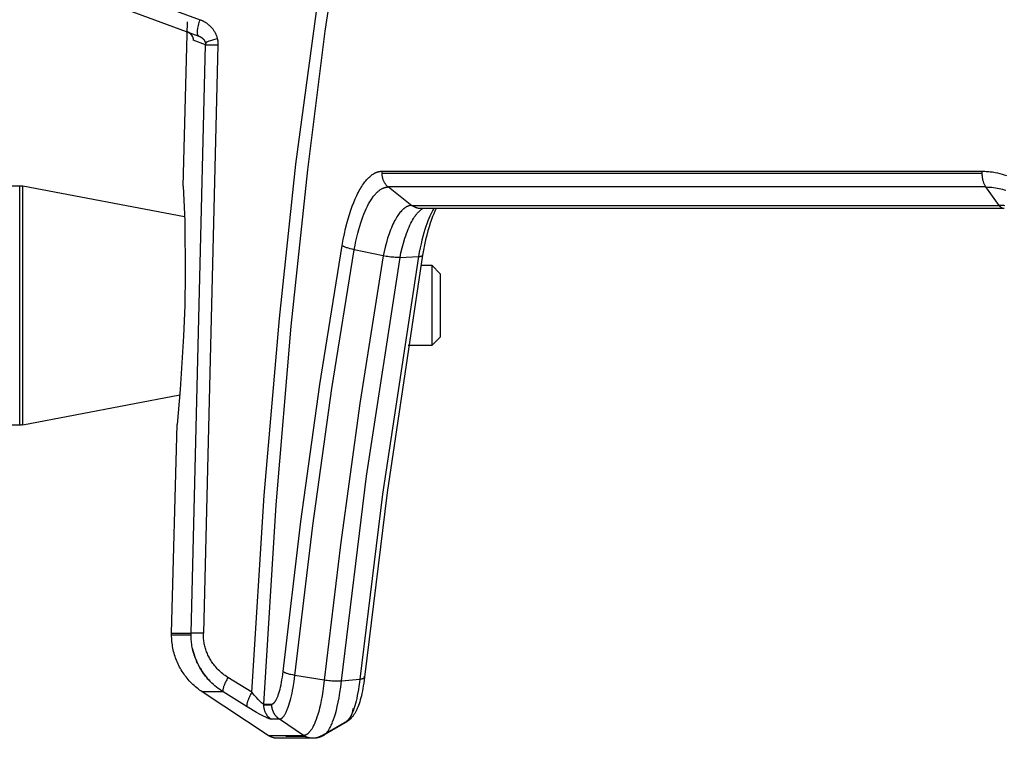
# Model space of a CAD drawing. Header units: millimetres. Extents: x -5878 to -4878, y 4408 to 5408.
# Tile 64 of 119: x -5278 to -5220, y 4853 to 4895. Entities that reach past the tile are written whole.
import ezdxf

# ---------------------------------------------------------------- set-up
doc = ezdxf.new("R2010")
doc.units = ezdxf.units.MM
doc.layers.add('SHOW Mini_Safetyfree Holder', color=7, linetype='Continuous', true_color=0x000000)

msp = doc.modelspace()

# ---------------------------------------------------------------- linework, layer by layer
at = {"layer": 'SHOW Mini_Safetyfree Holder', "color": 18, "lineweight": -3, "true_color": 0x000000}
for points in [[(-5264.424, 4855.773), (-5263.706, 4867.286), (-5262.817, 4877.623), (-5261.847, 4886.658), (-5259.795, 4901.944), (-5258.721, 4908.689)], [(-5258.021, 4908.551), (-5260.148, 4894.432), (-5261.166, 4886.329), (-5262.14, 4877.191), (-5263.03, 4866.727), (-5263.741, 4855.081)], [(-5272.621, 4897.01), (-5267.452, 4895.109)], [(-5272.701, 4896.054), (-5267.532, 4894.153)], [(-5267.532, 4894.153), (-5267.533, 4894.154), (-5267.534, 4894.154), (-5267.536, 4894.155), (-5267.537, 4894.155), (-5267.538, 4894.156), (-5267.539, 4894.156), (-5267.541, 4894.157), (-5267.542, 4894.158), (-5267.543, 4894.158), (-5267.544, 4894.159), (-5267.545, 4894.16), (-5267.547, 4894.161), (-5267.548, 4894.162), (-5267.549, 4894.162), (-5267.55, 4894.163), (-5267.551, 4894.164), (-5267.552, 4894.165), (-5267.553, 4894.166), (-5267.555, 4894.167), (-5267.556, 4894.168), (-5267.557, 4894.169), (-5267.558, 4894.17), (-5267.559, 4894.171), (-5267.56, 4894.173), (-5267.562, 4894.175), (-5267.564, 4894.178), (-5267.566, 4894.18), (-5267.568, 4894.183), (-5267.57, 4894.186), (-5267.572, 4894.189), (-5267.574, 4894.192), (-5267.576, 4894.195), (-5267.578, 4894.199), (-5267.579, 4894.202), (-5267.581, 4894.206), (-5267.583, 4894.21), (-5267.584, 4894.214), (-5267.586, 4894.218), (-5267.587, 4894.222), (-5267.589, 4894.226), (-5267.59, 4894.23), (-5267.592, 4894.235), (-5267.594, 4894.245), (-5267.596, 4894.255), (-5267.599, 4894.265), (-5267.6, 4894.276), (-5267.602, 4894.288), (-5267.603, 4894.3), (-5267.605, 4894.312), (-5267.606, 4894.325), (-5267.606, 4894.339), (-5267.607, 4894.353), (-5267.607, 4894.367), (-5267.607, 4894.398), (-5267.605, 4894.43), (-5267.603, 4894.464), (-5267.599, 4894.499), (-5267.595, 4894.535), (-5267.59, 4894.573), (-5267.583, 4894.612), (-5267.568, 4894.693), (-5267.55, 4894.776), (-5267.528, 4894.86), (-5267.505, 4894.944), (-5267.479, 4895.028), (-5267.452, 4895.109)], [(-5267.452, 4895.109), (-5267.421, 4895.098), (-5267.392, 4895.086), (-5267.363, 4895.074), (-5267.334, 4895.061), (-5267.306, 4895.048), (-5267.279, 4895.034), (-5267.252, 4895.021), (-5267.226, 4895.006), (-5267.2, 4894.992), (-5267.175, 4894.977), (-5267.126, 4894.947), (-5267.079, 4894.916), (-5267.034, 4894.884), (-5266.992, 4894.851), (-5266.951, 4894.817), (-5266.912, 4894.783), (-5266.875, 4894.748), (-5266.84, 4894.713), (-5266.806, 4894.678), (-5266.774, 4894.642), (-5266.744, 4894.606), (-5266.715, 4894.57), (-5266.688, 4894.533), (-5266.663, 4894.496), (-5266.639, 4894.459), (-5266.616, 4894.422), (-5266.594, 4894.385), (-5266.574, 4894.348), (-5266.555, 4894.31), (-5266.537, 4894.273), (-5266.521, 4894.235), (-5266.505, 4894.197), (-5266.491, 4894.159), (-5266.478, 4894.121), (-5266.466, 4894.082), (-5266.455, 4894.044), (-5266.445, 4894.005)], [(-5268.432, 4885.369), (-5268.18, 4894.987)], [(-5267.901, 4894.116), (-5267.904, 4894.122), (-5267.906, 4894.128), (-5267.909, 4894.135), (-5267.915, 4894.148), (-5267.919, 4894.157), (-5267.924, 4894.166), (-5267.928, 4894.175), (-5267.934, 4894.184), (-5267.939, 4894.193), (-5267.945, 4894.202), (-5267.951, 4894.211), (-5267.958, 4894.221), (-5267.965, 4894.23), (-5267.972, 4894.239), (-5267.979, 4894.248), (-5267.987, 4894.257), (-5267.995, 4894.266), (-5268.003, 4894.275), (-5268.011, 4894.283), (-5268.02, 4894.292), (-5268.029, 4894.3), (-5268.038, 4894.308), (-5268.047, 4894.315), (-5268.056, 4894.323), (-5268.066, 4894.33), (-5268.076, 4894.337), (-5268.086, 4894.344), (-5268.096, 4894.35), (-5268.107, 4894.357), (-5268.118, 4894.363), (-5268.128, 4894.368), (-5268.139, 4894.374), (-5268.15, 4894.379), (-5268.162, 4894.384), (-5268.173, 4894.389), (-5268.185, 4894.393)], [(-5268.185, 4894.393), (-5268.176, 4894.39), (-5268.168, 4894.387), (-5268.159, 4894.383), (-5268.151, 4894.379), (-5268.142, 4894.375), (-5268.134, 4894.371), (-5268.125, 4894.367), (-5268.117, 4894.362), (-5268.109, 4894.358), (-5268.101, 4894.353), (-5268.092, 4894.348), (-5268.084, 4894.343), (-5268.076, 4894.337), (-5268.068, 4894.332), (-5268.061, 4894.326), (-5268.053, 4894.32), (-5268.045, 4894.314), (-5268.037, 4894.308), (-5268.03, 4894.302), (-5268.023, 4894.295), (-5268.015, 4894.288), (-5268.008, 4894.281), (-5268.001, 4894.274), (-5267.994, 4894.267), (-5267.988, 4894.26), (-5267.981, 4894.252), (-5267.974, 4894.245), (-5267.968, 4894.237), (-5267.962, 4894.229), (-5267.956, 4894.221), (-5267.95, 4894.213), (-5267.944, 4894.205), (-5267.939, 4894.196), (-5267.933, 4894.188), (-5267.928, 4894.179), (-5267.923, 4894.171), (-5267.918, 4894.162), (-5267.914, 4894.153), (-5267.909, 4894.144), (-5267.905, 4894.135), (-5267.901, 4894.126), (-5267.897, 4894.117), (-5267.893, 4894.108), (-5267.89, 4894.098), (-5267.887, 4894.089), (-5267.883, 4894.08), (-5267.88, 4894.07), (-5267.878, 4894.061), (-5267.875, 4894.051), (-5267.873, 4894.042), (-5267.871, 4894.032), (-5267.869, 4894.023), (-5267.867, 4894.013), (-5267.865, 4894.004), (-5267.864, 4893.995), (-5267.863, 4893.985), (-5267.862, 4893.976), (-5267.861, 4893.966), (-5267.86, 4893.957), (-5267.86, 4893.948), (-5267.859, 4893.938), (-5267.859, 4893.929), (-5267.859, 4893.92), (-5267.859, 4893.911)], [(-5267.901, 4894.116), (-5267.902, 4894.129)], [(-5267.896, 4894.114), (-5267.893, 4894.091), (-5267.892, 4894.085), (-5267.892, 4894.082), (-5267.892, 4894.082), (-5267.892, 4894.082), (-5267.892, 4894.082), (-5267.892, 4894.082), (-5267.892, 4894.082), (-5267.892, 4894.082)], [(-5267.532, 4894.153), (-5267.509, 4894.144), (-5267.488, 4894.135), (-5267.467, 4894.125), (-5267.446, 4894.115), (-5267.427, 4894.105), (-5267.409, 4894.094), (-5267.391, 4894.083), (-5267.374, 4894.071), (-5267.357, 4894.059), (-5267.342, 4894.047), (-5267.327, 4894.035), (-5267.313, 4894.023), (-5267.299, 4894.011), (-5267.287, 4893.998), (-5267.274, 4893.986), (-5267.263, 4893.973), (-5267.252, 4893.961), (-5267.241, 4893.948), (-5267.231, 4893.935), (-5267.222, 4893.922), (-5267.213, 4893.909), (-5267.205, 4893.897), (-5267.197, 4893.884), (-5267.189, 4893.871), (-5267.183, 4893.858), (-5267.176, 4893.845), (-5267.17, 4893.832), (-5267.164, 4893.819), (-5267.159, 4893.806), (-5267.154, 4893.793), (-5267.15, 4893.78), (-5267.146, 4893.766)], [(-5267.146, 4893.766), (-5267.145, 4893.767), (-5267.144, 4893.768), (-5267.142, 4893.769), (-5267.141, 4893.77), (-5267.14, 4893.771), (-5267.138, 4893.773), (-5267.135, 4893.775), (-5267.132, 4893.777), (-5267.128, 4893.779), (-5267.124, 4893.782), (-5267.12, 4893.784), (-5267.11, 4893.789), (-5267.099, 4893.795), (-5267.087, 4893.801), (-5267.074, 4893.807), (-5267.043, 4893.82), (-5267.007, 4893.834), (-5266.92, 4893.865), (-5266.816, 4893.899), (-5266.7, 4893.934), (-5266.445, 4894.005)], [(-5266.445, 4894.005), (-5266.438, 4893.974), (-5266.432, 4893.944), (-5266.426, 4893.913), (-5266.421, 4893.882), (-5266.417, 4893.851), (-5266.413, 4893.821), (-5266.41, 4893.789), (-5266.408, 4893.758), (-5266.406, 4893.727), (-5266.405, 4893.696), (-5266.405, 4893.664), (-5266.405, 4893.633)], [(-5267.978, 4859.229), (-5267.128, 4893.641)], [(-5267.135, 4893.643), (-5267.859, 4893.911)], [(-5266.405, 4893.633), (-5267.256, 4859.22)], [(-5267.146, 4893.766), (-5267.143, 4893.751), (-5267.14, 4893.736), (-5267.138, 4893.721), (-5267.136, 4893.705), (-5267.135, 4893.69), (-5267.135, 4893.674), (-5267.134, 4893.658), (-5267.135, 4893.643)], [(-5267.146, 4893.766), (-5267.143, 4893.756), (-5267.14, 4893.746), (-5267.137, 4893.735), (-5267.135, 4893.725), (-5267.133, 4893.714), (-5267.132, 4893.704), (-5267.13, 4893.694), (-5267.129, 4893.683), (-5267.129, 4893.673), (-5267.128, 4893.662), (-5267.128, 4893.652), (-5267.128, 4893.641)], [(-5267.128, 4893.641), (-5267.129, 4893.641), (-5267.13, 4893.642), (-5267.13, 4893.642), (-5267.131, 4893.642), (-5267.132, 4893.642), (-5267.133, 4893.642), (-5267.134, 4893.643), (-5267.135, 4893.643)], [(-5267.124, 4893.782), (-5267.128, 4893.641)], [(-5267.128, 4893.641), (-5267.097, 4893.642), (-5267.046, 4893.642), (-5266.886, 4893.641), (-5266.405, 4893.633)], [(-5259.146, 4881.897), (-5259.084, 4882.246), (-5259.016, 4882.577), (-5258.946, 4882.89), (-5258.872, 4883.184), (-5258.797, 4883.46), (-5258.719, 4883.719), (-5258.639, 4883.964), (-5258.556, 4884.198), (-5258.47, 4884.421), (-5258.38, 4884.634), (-5258.288, 4884.835), (-5258.241, 4884.93), (-5258.194, 4885.022), (-5258.146, 4885.111), (-5258.098, 4885.196), (-5258.05, 4885.277), (-5258.001, 4885.355), (-5257.953, 4885.429), (-5257.904, 4885.499), (-5257.856, 4885.566), (-5257.809, 4885.628), (-5257.761, 4885.687), (-5257.715, 4885.742), (-5257.668, 4885.793), (-5257.622, 4885.841), (-5257.577, 4885.885), (-5257.533, 4885.926), (-5257.488, 4885.964), (-5257.445, 4886), (-5257.402, 4886.032), (-5257.381, 4886.047), (-5257.36, 4886.062), (-5257.339, 4886.076), (-5257.318, 4886.089), (-5257.297, 4886.102), (-5257.277, 4886.114), (-5257.256, 4886.125), (-5257.236, 4886.136), (-5257.216, 4886.146), (-5257.196, 4886.156), (-5257.176, 4886.165), (-5257.156, 4886.174), (-5257.137, 4886.182), (-5257.117, 4886.189), (-5257.098, 4886.196), (-5257.078, 4886.203), (-5257.059, 4886.209), (-5257.04, 4886.214), (-5257.021, 4886.219), (-5257.002, 4886.224), (-5256.983, 4886.228), (-5256.965, 4886.231), (-5256.946, 4886.234), (-5256.928, 4886.237), (-5256.91, 4886.239), (-5256.891, 4886.241), (-5256.873, 4886.242), (-5256.855, 4886.243), (-5256.837, 4886.243), (-5256.82, 4886.243)], [(-5256.82, 4886.243), (-5256.822, 4886.215), (-5256.824, 4886.187), (-5256.825, 4886.16), (-5256.826, 4886.132)], [(-5256.826, 4886.132), (-5256.825, 4886.104), (-5256.824, 4886.075), (-5256.822, 4886.046), (-5256.82, 4886.017), (-5256.816, 4885.988), (-5256.812, 4885.959), (-5256.807, 4885.931), (-5256.801, 4885.902), (-5256.794, 4885.873), (-5256.787, 4885.844), (-5256.779, 4885.816), (-5256.77, 4885.788), (-5256.76, 4885.76), (-5256.749, 4885.732), (-5256.737, 4885.705), (-5256.725, 4885.678), (-5256.712, 4885.651), (-5256.698, 4885.625), (-5256.684, 4885.6), (-5256.669, 4885.575), (-5256.653, 4885.55), (-5256.637, 4885.526), (-5256.62, 4885.503), (-5256.602, 4885.48), (-5256.584, 4885.458), (-5256.565, 4885.436), (-5256.546, 4885.416), (-5256.526, 4885.396), (-5256.506, 4885.376), (-5256.486, 4885.358), (-5256.465, 4885.34), (-5256.443, 4885.323)], [(-5256.826, 4886.132), (-5221.715, 4886.132)], [(-5256.82, 4886.243), (-5221.712, 4886.243)], [(-5221.715, 4886.132), (-5221.714, 4886.187), (-5221.712, 4886.243)], [(-5221.5, 4885.323), (-5221.509, 4885.336), (-5221.518, 4885.349), (-5221.527, 4885.363), (-5221.536, 4885.378), (-5221.544, 4885.392), (-5221.553, 4885.407), (-5221.561, 4885.422), (-5221.569, 4885.438), (-5221.584, 4885.47), (-5221.599, 4885.504), (-5221.613, 4885.539), (-5221.626, 4885.574), (-5221.639, 4885.611), (-5221.65, 4885.649), (-5221.661, 4885.688), (-5221.671, 4885.728), (-5221.679, 4885.769), (-5221.687, 4885.81), (-5221.694, 4885.852), (-5221.7, 4885.894), (-5221.706, 4885.953), (-5221.711, 4886.012), (-5221.714, 4886.072), (-5221.715, 4886.132)], [(-5221.712, 4886.243), (-5221.634, 4886.242), (-5221.556, 4886.24), (-5221.48, 4886.237), (-5221.404, 4886.232), (-5221.329, 4886.226), (-5221.255, 4886.219), (-5221.182, 4886.21), (-5221.109, 4886.201), (-5220.966, 4886.177), (-5220.827, 4886.15), (-5220.69, 4886.118), (-5220.557, 4886.083), (-5220.426, 4886.043), (-5220.299, 4886.001)], [(-5279.492, 4885.396), (-5278, 4885.396)], [(-5278, 4885.396), (-5277.977, 4885.396), (-5277.953, 4885.395), (-5277.93, 4885.393), (-5277.906, 4885.391), (-5277.883, 4885.389), (-5277.859, 4885.386), (-5277.836, 4885.382), (-5277.813, 4885.378)], [(-5278, 4871.396), (-5278, 4871.396), (-5278, 4885.396), (-5278, 4885.396)], [(-5277.813, 4871.414), (-5277.813, 4871.414), (-5277.813, 4885.378), (-5277.813, 4885.378)], [(-5268.359, 4883.578), (-5277.813, 4885.378)], [(-5268.432, 4885.369), (-5268.352, 4883.324), (-5268.319, 4880.198), (-5268.348, 4878.396)], [(-5258.438, 4881.655), (-5258.39, 4881.913), (-5258.34, 4882.159), (-5258.287, 4882.395), (-5258.232, 4882.618), (-5258.176, 4882.828), (-5258.118, 4883.028), (-5258.059, 4883.217), (-5257.998, 4883.398), (-5257.935, 4883.573), (-5257.87, 4883.74), (-5257.803, 4883.9), (-5257.735, 4884.052), (-5257.665, 4884.196), (-5257.594, 4884.331), (-5257.558, 4884.395), (-5257.522, 4884.457), (-5257.486, 4884.516), (-5257.45, 4884.573), (-5257.414, 4884.628), (-5257.378, 4884.68), (-5257.342, 4884.729), (-5257.306, 4884.777), (-5257.271, 4884.822), (-5257.235, 4884.864), (-5257.2, 4884.905), (-5257.165, 4884.943), (-5257.131, 4884.978), (-5257.097, 4885.012), (-5257.063, 4885.043), (-5257.03, 4885.073), (-5256.997, 4885.1), (-5256.964, 4885.126), (-5256.932, 4885.15), (-5256.9, 4885.172), (-5256.869, 4885.192), (-5256.838, 4885.21), (-5256.808, 4885.227), (-5256.793, 4885.235), (-5256.778, 4885.243), (-5256.763, 4885.25), (-5256.748, 4885.257), (-5256.733, 4885.263), (-5256.719, 4885.269), (-5256.704, 4885.275), (-5256.69, 4885.28), (-5256.675, 4885.286), (-5256.661, 4885.29), (-5256.647, 4885.295), (-5256.633, 4885.299), (-5256.619, 4885.302), (-5256.605, 4885.306), (-5256.591, 4885.309), (-5256.577, 4885.312), (-5256.563, 4885.314), (-5256.55, 4885.316), (-5256.536, 4885.318), (-5256.522, 4885.32), (-5256.509, 4885.321), (-5256.496, 4885.322), (-5256.483, 4885.323), (-5256.469, 4885.323), (-5256.456, 4885.323), (-5256.443, 4885.323)], [(-5256.443, 4885.323), (-5255.068, 4884.248)], [(-5221.5, 4885.323), (-5256.443, 4885.323)], [(-5220.73, 4884.248), (-5221.5, 4885.323)], [(-5221.5, 4885.323), (-5221.385, 4885.322), (-5221.271, 4885.316), (-5221.16, 4885.308), (-5221.049, 4885.295), (-5220.941, 4885.28), (-5220.835, 4885.261), (-5220.731, 4885.24), (-5220.628, 4885.215), (-5220.528, 4885.189), (-5220.43, 4885.159), (-5220.334, 4885.128)], [(-5255.068, 4884.248), (-5255.081, 4884.248), (-5255.096, 4884.248), (-5255.11, 4884.247), (-5255.124, 4884.246), (-5255.139, 4884.245), (-5255.154, 4884.243), (-5255.168, 4884.241), (-5255.183, 4884.238), (-5255.199, 4884.235), (-5255.214, 4884.231), (-5255.229, 4884.227), (-5255.245, 4884.222), (-5255.261, 4884.217), (-5255.277, 4884.211), (-5255.293, 4884.205), (-5255.309, 4884.198), (-5255.326, 4884.191), (-5255.342, 4884.183), (-5255.359, 4884.175), (-5255.376, 4884.166), (-5255.393, 4884.156), (-5255.411, 4884.146), (-5255.429, 4884.135), (-5255.447, 4884.123), (-5255.465, 4884.111), (-5255.483, 4884.098), (-5255.502, 4884.084), (-5255.52, 4884.07), (-5255.539, 4884.054), (-5255.558, 4884.038), (-5255.578, 4884.021), (-5255.597, 4884.003), (-5255.617, 4883.985), (-5255.637, 4883.965), (-5255.658, 4883.944), (-5255.678, 4883.923), (-5255.72, 4883.877), (-5255.762, 4883.827), (-5255.806, 4883.772), (-5255.85, 4883.712), (-5255.894, 4883.647), (-5255.94, 4883.577), (-5255.986, 4883.502), (-5256.032, 4883.421), (-5256.079, 4883.335), (-5256.125, 4883.243), (-5256.172, 4883.146), (-5256.219, 4883.043), (-5256.265, 4882.935), (-5256.31, 4882.822), (-5256.355, 4882.705), (-5256.399, 4882.584), (-5256.483, 4882.332), (-5256.56, 4882.073), (-5256.63, 4881.812), (-5256.691, 4881.553), (-5256.745, 4881.3)], [(-5254.544, 4884.057), (-5254.572, 4884.058), (-5254.6, 4884.06), (-5254.627, 4884.063), (-5254.655, 4884.067), (-5254.682, 4884.072), (-5254.709, 4884.077), (-5254.736, 4884.084), (-5254.763, 4884.091), (-5254.783, 4884.097), (-5254.804, 4884.104), (-5254.824, 4884.111), (-5254.844, 4884.119), (-5254.864, 4884.127), (-5254.883, 4884.135), (-5254.903, 4884.145), (-5254.922, 4884.154), (-5254.941, 4884.164), (-5254.96, 4884.175), (-5254.978, 4884.186), (-5254.997, 4884.197), (-5255.015, 4884.209), (-5255.033, 4884.222), (-5255.05, 4884.234), (-5255.068, 4884.248)], [(-5255.068, 4884.248), (-5220.73, 4884.248)], [(-5220.426, 4884.057), (-5220.434, 4884.057), (-5220.442, 4884.057), (-5220.451, 4884.058), (-5220.459, 4884.059), (-5220.468, 4884.06), (-5220.476, 4884.062), (-5220.485, 4884.063), (-5220.493, 4884.065), (-5220.502, 4884.068), (-5220.51, 4884.07), (-5220.518, 4884.073), (-5220.527, 4884.076), (-5220.535, 4884.079), (-5220.543, 4884.083), (-5220.551, 4884.087), (-5220.56, 4884.091), (-5220.565, 4884.094), (-5220.571, 4884.097), (-5220.577, 4884.1), (-5220.582, 4884.104), (-5220.594, 4884.111), (-5220.605, 4884.119), (-5220.616, 4884.127), (-5220.627, 4884.135), (-5220.638, 4884.145), (-5220.649, 4884.154), (-5220.659, 4884.164), (-5220.67, 4884.175), (-5220.68, 4884.186), (-5220.691, 4884.197), (-5220.701, 4884.209), (-5220.711, 4884.222), (-5220.72, 4884.234), (-5220.73, 4884.248)], [(-5220.388, 4884.228), (-5220.458, 4884.235), (-5220.527, 4884.241), (-5220.595, 4884.245), (-5220.663, 4884.247), (-5220.73, 4884.248)], [(-5255.761, 4881.204), (-5255.704, 4881.477), (-5255.637, 4881.758), (-5255.559, 4882.047), (-5255.471, 4882.333), (-5255.425, 4882.473), (-5255.377, 4882.608), (-5255.328, 4882.738), (-5255.278, 4882.863), (-5255.228, 4882.981), (-5255.177, 4883.093), (-5255.126, 4883.198), (-5255.075, 4883.296), (-5255.024, 4883.388), (-5254.974, 4883.473), (-5254.924, 4883.551), (-5254.876, 4883.623), (-5254.828, 4883.689), (-5254.804, 4883.719), (-5254.781, 4883.749), (-5254.758, 4883.776), (-5254.735, 4883.803), (-5254.712, 4883.828), (-5254.69, 4883.853), (-5254.668, 4883.876), (-5254.646, 4883.897), (-5254.624, 4883.918), (-5254.603, 4883.938), (-5254.582, 4883.956), (-5254.561, 4883.974), (-5254.54, 4883.991), (-5254.52, 4884.006), (-5254.502, 4884.02), (-5254.483, 4884.033), (-5254.465, 4884.045), (-5254.447, 4884.057)], [(-5253.789, 4884.057), (-5253.844, 4883.96), (-5253.899, 4883.855), (-5253.954, 4883.742), (-5254.01, 4883.622), (-5254.07, 4883.484), (-5254.13, 4883.335), (-5254.19, 4883.177), (-5254.249, 4883.008), (-5254.308, 4882.828), (-5254.366, 4882.637), (-5254.423, 4882.435), (-5254.479, 4882.221), (-5254.533, 4881.997), (-5254.584, 4881.761), (-5254.633, 4881.514), (-5254.68, 4881.257)], [(-5254.522, 4884.057), (-5254.544, 4884.057)], [(-5254.522, 4884.057), (-5254.512, 4884.057), (-5254.503, 4884.058), (-5254.493, 4884.059), (-5254.484, 4884.06), (-5254.475, 4884.061), (-5254.467, 4884.063), (-5254.459, 4884.064), (-5254.452, 4884.066), (-5254.443, 4884.068), (-5254.435, 4884.07), (-5254.428, 4884.072), (-5254.422, 4884.075), (-5254.417, 4884.076), (-5254.412, 4884.078), (-5254.409, 4884.08), (-5254.407, 4884.081), (-5254.406, 4884.081), (-5254.406, 4884.081), (-5254.406, 4884.081), (-5254.406, 4884.081), (-5254.406, 4884.081), (-5254.406, 4884.081), (-5254.406, 4884.081)], [(-5254.441, 4884.061), (-5254.461, 4884.059), (-5254.482, 4884.058), (-5254.502, 4884.057), (-5254.522, 4884.057)], [(-5220.426, 4884.057), (-5254.522, 4884.057)], [(-5253.652, 4884.057), (-5253.72, 4883.912), (-5253.787, 4883.757), (-5253.853, 4883.593), (-5253.918, 4883.419), (-5253.991, 4883.207), (-5254.061, 4882.984), (-5254.128, 4882.752), (-5254.193, 4882.512), (-5254.261, 4882.228), (-5254.326, 4881.936), (-5254.385, 4881.636), (-5254.438, 4881.331)], [(-5220.424, 4884.057), (-5220.426, 4884.057)], [(-5262.597, 4856.979), (-5261.559, 4865.751), (-5260.441, 4873.778), (-5259.146, 4881.897)], [(-5258.438, 4881.655), (-5258.556, 4881.682), (-5258.672, 4881.71), (-5258.782, 4881.741), (-5258.834, 4881.757), (-5258.882, 4881.773), (-5258.928, 4881.789), (-5258.971, 4881.805), (-5259.01, 4881.821), (-5259.045, 4881.837), (-5259.061, 4881.845), (-5259.076, 4881.853), (-5259.091, 4881.861), (-5259.104, 4881.868), (-5259.116, 4881.875), (-5259.127, 4881.883), (-5259.132, 4881.886), (-5259.137, 4881.89), (-5259.142, 4881.893), (-5259.146, 4881.897)], [(-5261.908, 4856.758), (-5260.862, 4865.522), (-5259.738, 4873.542), (-5258.438, 4881.655)], [(-5256.745, 4881.3), (-5258.107, 4872.663), (-5259.249, 4864.39), (-5260.191, 4856.479)], [(-5256.745, 4881.3), (-5258.438, 4881.655)], [(-5254.438, 4881.329), (-5256.517, 4867.444), (-5257.84, 4856.642)], [(-5255.761, 4881.204), (-5255.792, 4881.202), (-5255.824, 4881.201), (-5255.892, 4881.201), (-5255.965, 4881.203), (-5256.043, 4881.206), (-5256.124, 4881.212), (-5256.209, 4881.219), (-5256.297, 4881.228), (-5256.386, 4881.239), (-5256.476, 4881.252), (-5256.566, 4881.267), (-5256.745, 4881.3)], [(-5254.68, 4881.257), (-5254.653, 4881.259), (-5254.628, 4881.261), (-5254.603, 4881.263), (-5254.581, 4881.266), (-5254.559, 4881.269), (-5254.549, 4881.271), (-5254.54, 4881.273), (-5254.531, 4881.275), (-5254.522, 4881.277), (-5254.513, 4881.279), (-5254.505, 4881.281), (-5254.498, 4881.284), (-5254.491, 4881.286), (-5254.484, 4881.289), (-5254.481, 4881.29), (-5254.478, 4881.292), (-5254.475, 4881.293), (-5254.472, 4881.294), (-5254.469, 4881.296), (-5254.467, 4881.297), (-5254.464, 4881.299), (-5254.462, 4881.3), (-5254.46, 4881.302), (-5254.457, 4881.303), (-5254.455, 4881.305), (-5254.454, 4881.306), (-5254.453, 4881.306), (-5254.452, 4881.307), (-5254.452, 4881.308), (-5254.451, 4881.309), (-5254.45, 4881.31), (-5254.449, 4881.311), (-5254.448, 4881.311), (-5254.448, 4881.312), (-5254.447, 4881.313), (-5254.446, 4881.314), (-5254.445, 4881.315), (-5254.445, 4881.316), (-5254.444, 4881.316), (-5254.444, 4881.317), (-5254.443, 4881.318), (-5254.443, 4881.319), (-5254.442, 4881.32), (-5254.442, 4881.321), (-5254.441, 4881.322), (-5254.441, 4881.322), (-5254.44, 4881.323), (-5254.44, 4881.324), (-5254.44, 4881.325), (-5254.439, 4881.326), (-5254.439, 4881.327), (-5254.439, 4881.328), (-5254.439, 4881.329), (-5254.438, 4881.33), (-5254.438, 4881.33)], [(-5254.438, 4881.33), (-5254.438, 4881.331)], [(-5259.191, 4856.429), (-5257.712, 4868.409), (-5255.761, 4881.204)], [(-5254.68, 4881.257), (-5256.776, 4867.355), (-5258.112, 4856.541)], [(-5255.761, 4881.204), (-5254.68, 4881.257)], [(-5254.534, 4880.746), (-5253.906, 4880.746)], [(-5253.906, 4880.746), (-5253.406, 4880.246)], [(-5253.906, 4880.746), (-5253.906, 4880.746), (-5253.906, 4876.046), (-5253.906, 4876.046)], [(-5253.406, 4880.246), (-5253.406, 4880.246), (-5253.406, 4876.546), (-5253.406, 4876.546)], [(-5268.348, 4878.396), (-5268.413, 4876.596), (-5268.611, 4873.472), (-5268.797, 4871.432)], [(-5253.406, 4876.546), (-5253.906, 4876.046)], [(-5253.906, 4876.046), (-5255.279, 4876.046)], [(-5277.813, 4871.414), (-5268.636, 4873.162)], [(-5278, 4871.396), (-5279.492, 4871.396)], [(-5277.813, 4871.414), (-5277.836, 4871.409), (-5277.859, 4871.406), (-5277.883, 4871.403), (-5277.906, 4871.4), (-5277.93, 4871.398), (-5277.953, 4871.397), (-5277.977, 4871.396), (-5278, 4871.396)], [(-5269.117, 4859.229), (-5268.797, 4871.432)], [(-5269.118, 4859.124), (-5269.117, 4859.229)], [(-5267.322, 4855.786), (-5267.405, 4855.843), (-5267.487, 4855.901), (-5267.568, 4855.962), (-5267.647, 4856.025), (-5267.724, 4856.09), (-5267.8, 4856.156), (-5267.874, 4856.225), (-5267.946, 4856.296), (-5268.016, 4856.367), (-5268.083, 4856.44), (-5268.149, 4856.514), (-5268.212, 4856.589), (-5268.274, 4856.666), (-5268.334, 4856.745), (-5268.391, 4856.825), (-5268.446, 4856.906), (-5268.5, 4856.988), (-5268.551, 4857.071), (-5268.6, 4857.156), (-5268.647, 4857.241), (-5268.692, 4857.328), (-5268.735, 4857.416), (-5268.776, 4857.505), (-5268.814, 4857.594), (-5268.85, 4857.685), (-5268.884, 4857.776), (-5268.916, 4857.869), (-5268.945, 4857.962), (-5268.973, 4858.056), (-5268.998, 4858.15), (-5269.02, 4858.245), (-5269.041, 4858.341), (-5269.059, 4858.437), (-5269.074, 4858.534), (-5269.088, 4858.631), (-5269.098, 4858.729), (-5269.107, 4858.827), (-5269.113, 4858.926), (-5269.117, 4859.025), (-5269.118, 4859.124)], [(-5269.118, 4859.124), (-5267.98, 4859.124)], [(-5269.117, 4859.229), (-5269.117, 4859.229), (-5269.117, 4859.229), (-5269.116, 4859.229), (-5269.115, 4859.229), (-5269.112, 4859.229), (-5269.099, 4859.229), (-5269.045, 4859.229), (-5268.832, 4859.229), (-5267.978, 4859.229)], [(-5267.98, 4859.124), (-5267.978, 4859.229)], [(-5266.099, 4855.786), (-5266.204, 4855.854), (-5266.305, 4855.925), (-5266.403, 4855.997), (-5266.497, 4856.071), (-5266.588, 4856.147), (-5266.675, 4856.224), (-5266.759, 4856.302), (-5266.839, 4856.382), (-5266.916, 4856.462), (-5266.989, 4856.543), (-5267.059, 4856.624), (-5267.126, 4856.706), (-5267.19, 4856.788), (-5267.25, 4856.871), (-5267.308, 4856.954), (-5267.362, 4857.037), (-5267.414, 4857.119), (-5267.463, 4857.202), (-5267.509, 4857.284), (-5267.552, 4857.367), (-5267.593, 4857.45), (-5267.632, 4857.533), (-5267.669, 4857.617), (-5267.704, 4857.701), (-5267.736, 4857.785), (-5267.767, 4857.87), (-5267.796, 4857.956), (-5267.823, 4858.043), (-5267.848, 4858.131), (-5267.87, 4858.221), (-5267.891, 4858.313), (-5267.91, 4858.407), (-5267.926, 4858.492), (-5267.939, 4858.578), (-5267.951, 4858.665), (-5267.961, 4858.755), (-5267.968, 4858.845), (-5267.974, 4858.937), (-5267.978, 4859.03), (-5267.98, 4859.124)], [(-5267.256, 4859.22), (-5267.736, 4859.229), (-5267.896, 4859.23), (-5267.947, 4859.229), (-5267.978, 4859.229)], [(-5265.821, 4856.638), (-5265.901, 4856.69), (-5265.979, 4856.743), (-5266.054, 4856.797), (-5266.126, 4856.853), (-5266.195, 4856.909), (-5266.261, 4856.967), (-5266.325, 4857.025), (-5266.386, 4857.085), (-5266.444, 4857.145), (-5266.5, 4857.205), (-5266.554, 4857.266), (-5266.605, 4857.328), (-5266.653, 4857.39), (-5266.7, 4857.452), (-5266.743, 4857.514), (-5266.785, 4857.576), (-5266.825, 4857.638), (-5266.862, 4857.7), (-5266.897, 4857.762), (-5266.93, 4857.824), (-5266.962, 4857.886), (-5266.991, 4857.948), (-5267.019, 4858.011), (-5267.046, 4858.074), (-5267.071, 4858.137), (-5267.094, 4858.201), (-5267.116, 4858.266), (-5267.137, 4858.331), (-5267.156, 4858.397), (-5267.173, 4858.465), (-5267.189, 4858.534), (-5267.204, 4858.604), (-5267.217, 4858.676), (-5267.228, 4858.749), (-5267.238, 4858.824), (-5267.246, 4858.901), (-5267.252, 4858.978), (-5267.255, 4859.058), (-5267.257, 4859.138), (-5267.256, 4859.22)], [(-5267.89, 4858.306), (-5267.873, 4858.232), (-5267.854, 4858.159), (-5267.818, 4858.031), (-5267.778, 4857.905), (-5267.733, 4857.781), (-5267.685, 4857.659), (-5267.634, 4857.539), (-5267.579, 4857.423), (-5267.521, 4857.309), (-5267.46, 4857.198), (-5267.397, 4857.091), (-5267.332, 4856.988), (-5267.263, 4856.887), (-5267.192, 4856.789), (-5267.118, 4856.693), (-5267.041, 4856.6), (-5266.96, 4856.509), (-5266.877, 4856.42)], [(-5265.821, 4856.638), (-5265.859, 4856.57), (-5265.897, 4856.5), (-5265.933, 4856.43), (-5265.967, 4856.36), (-5265.999, 4856.291), (-5266.027, 4856.224), (-5266.053, 4856.158), (-5266.064, 4856.127), (-5266.074, 4856.097), (-5266.083, 4856.067), (-5266.092, 4856.039), (-5266.099, 4856.012), (-5266.105, 4855.986), (-5266.11, 4855.961), (-5266.114, 4855.938), (-5266.116, 4855.927), (-5266.117, 4855.916), (-5266.118, 4855.906), (-5266.119, 4855.896), (-5266.119, 4855.886), (-5266.12, 4855.877), (-5266.12, 4855.868), (-5266.12, 4855.86), (-5266.119, 4855.851), (-5266.118, 4855.844), (-5266.118, 4855.84), (-5266.118, 4855.836), (-5266.117, 4855.833), (-5266.116, 4855.829), (-5266.116, 4855.826), (-5266.115, 4855.823), (-5266.114, 4855.819), (-5266.113, 4855.816), (-5266.112, 4855.813), (-5266.112, 4855.81), (-5266.111, 4855.807), (-5266.109, 4855.805), (-5266.108, 4855.802), (-5266.107, 4855.8), (-5266.106, 4855.797), (-5266.105, 4855.795), (-5266.103, 4855.792), (-5266.102, 4855.79), (-5266.101, 4855.788), (-5266.1, 4855.787), (-5266.099, 4855.786)], [(-5264.424, 4855.773), (-5265.821, 4856.638)], [(-5263.255, 4855.081), (-5263.252, 4855.081), (-5263.249, 4855.081), (-5263.247, 4855.081), (-5263.244, 4855.082), (-5263.242, 4855.082), (-5263.239, 4855.082), (-5263.237, 4855.083), (-5263.234, 4855.083), (-5263.232, 4855.084), (-5263.229, 4855.084), (-5263.226, 4855.085), (-5263.224, 4855.085), (-5263.221, 4855.086), (-5263.219, 4855.087), (-5263.216, 4855.088), (-5263.214, 4855.089), (-5263.209, 4855.09), (-5263.204, 4855.092), (-5263.198, 4855.095), (-5263.193, 4855.097), (-5263.188, 4855.1), (-5263.183, 4855.103), (-5263.178, 4855.106), (-5263.173, 4855.109), (-5263.168, 4855.112), (-5263.163, 4855.116), (-5263.158, 4855.119), (-5263.153, 4855.123), (-5263.148, 4855.127), (-5263.143, 4855.132), (-5263.138, 4855.136), (-5263.134, 4855.141), (-5263.129, 4855.145), (-5263.124, 4855.15), (-5263.114, 4855.16), (-5263.104, 4855.171), (-5263.095, 4855.182), (-5263.085, 4855.194), (-5263.075, 4855.207), (-5263.066, 4855.22), (-5263.056, 4855.233), (-5263.047, 4855.247), (-5263.038, 4855.262), (-5263.028, 4855.277), (-5263.019, 4855.293), (-5263.001, 4855.326), (-5262.983, 4855.361), (-5262.965, 4855.398), (-5262.947, 4855.437), (-5262.929, 4855.478), (-5262.911, 4855.521), (-5262.894, 4855.566), (-5262.877, 4855.614), (-5262.843, 4855.715), (-5262.81, 4855.826), (-5262.777, 4855.947), (-5262.746, 4856.076), (-5262.716, 4856.212), (-5262.688, 4856.354), (-5262.662, 4856.502), (-5262.638, 4856.655), (-5262.617, 4856.814), (-5262.597, 4856.979)], [(-5262.817, 4854.198), (-5262.814, 4854.198), (-5262.811, 4854.198), (-5262.805, 4854.198), (-5262.8, 4854.199), (-5262.794, 4854.199), (-5262.788, 4854.2), (-5262.782, 4854.201), (-5262.776, 4854.203), (-5262.77, 4854.204), (-5262.764, 4854.206), (-5262.758, 4854.207), (-5262.753, 4854.209), (-5262.747, 4854.212), (-5262.741, 4854.214), (-5262.735, 4854.217), (-5262.729, 4854.219), (-5262.723, 4854.222), (-5262.717, 4854.225), (-5262.712, 4854.228), (-5262.706, 4854.232), (-5262.7, 4854.235), (-5262.694, 4854.239), (-5262.688, 4854.243), (-5262.683, 4854.247), (-5262.677, 4854.251), (-5262.671, 4854.256), (-5262.665, 4854.26), (-5262.654, 4854.27), (-5262.642, 4854.28), (-5262.631, 4854.29), (-5262.62, 4854.302), (-5262.609, 4854.313), (-5262.597, 4854.326), (-5262.586, 4854.339), (-5262.575, 4854.352), (-5262.564, 4854.366), (-5262.553, 4854.38), (-5262.543, 4854.395), (-5262.521, 4854.427), (-5262.499, 4854.46), (-5262.478, 4854.496), (-5262.457, 4854.533), (-5262.436, 4854.573), (-5262.415, 4854.614), (-5262.395, 4854.658), (-5262.374, 4854.703), (-5262.354, 4854.751), (-5262.334, 4854.8), (-5262.294, 4854.905), (-5262.254, 4855.019), (-5262.215, 4855.141), (-5262.178, 4855.271), (-5262.141, 4855.409), (-5262.105, 4855.556), (-5262.071, 4855.71), (-5262.039, 4855.872), (-5262.008, 4856.039), (-5261.953, 4856.389), (-5261.908, 4856.758)], [(-5261.908, 4856.758), (-5262.028, 4856.78), (-5262.144, 4856.804), (-5262.199, 4856.817), (-5262.253, 4856.831), (-5262.303, 4856.845), (-5262.351, 4856.86), (-5262.396, 4856.874), (-5262.437, 4856.89), (-5262.456, 4856.897), (-5262.474, 4856.905), (-5262.491, 4856.912), (-5262.507, 4856.92), (-5262.522, 4856.928), (-5262.536, 4856.935), (-5262.549, 4856.943), (-5262.555, 4856.946), (-5262.561, 4856.95), (-5262.566, 4856.954), (-5262.571, 4856.957), (-5262.576, 4856.961), (-5262.581, 4856.965), (-5262.586, 4856.968), (-5262.59, 4856.972), (-5262.594, 4856.975), (-5262.597, 4856.979)], [(-5260.191, 4856.479), (-5261.908, 4856.758)], [(-5259.191, 4856.429), (-5258.112, 4856.541)], [(-5258.112, 4856.541), (-5258.137, 4856.333), (-5258.164, 4856.132), (-5258.194, 4855.939), (-5258.226, 4855.754), (-5258.259, 4855.578), (-5258.295, 4855.412), (-5258.331, 4855.255), (-5258.368, 4855.11), (-5258.405, 4854.976), (-5258.442, 4854.854), (-5258.479, 4854.742), (-5258.516, 4854.64), (-5258.552, 4854.548), (-5258.588, 4854.464), (-5258.605, 4854.426), (-5258.623, 4854.389), (-5258.64, 4854.355), (-5258.657, 4854.323), (-5258.674, 4854.292), (-5258.691, 4854.263), (-5258.707, 4854.236), (-5258.724, 4854.211), (-5258.74, 4854.187), (-5258.756, 4854.165), (-5258.771, 4854.145), (-5258.787, 4854.126), (-5258.802, 4854.109), (-5258.809, 4854.101), (-5258.816, 4854.093), (-5258.824, 4854.086), (-5258.831, 4854.079), (-5258.838, 4854.072), (-5258.845, 4854.066), (-5258.852, 4854.06), (-5258.859, 4854.054), (-5258.866, 4854.049), (-5258.873, 4854.044), (-5258.88, 4854.039), (-5258.886, 4854.034), (-5258.893, 4854.03), (-5258.9, 4854.026)], [(-5257.84, 4856.642), (-5257.882, 4856.309), (-5257.907, 4856.147), (-5257.934, 4855.989), (-5257.961, 4855.844), (-5257.99, 4855.703), (-5258.021, 4855.566), (-5258.055, 4855.434), (-5258.086, 4855.318), (-5258.119, 4855.206), (-5258.154, 4855.099), (-5258.19, 4854.994), (-5258.226, 4854.901), (-5258.263, 4854.811), (-5258.283, 4854.767), (-5258.303, 4854.724), (-5258.324, 4854.681), (-5258.346, 4854.639), (-5258.37, 4854.595), (-5258.39, 4854.56), (-5258.41, 4854.525), (-5258.432, 4854.491), (-5258.455, 4854.456), (-5258.478, 4854.422), (-5258.502, 4854.389), (-5258.528, 4854.355), (-5258.555, 4854.322), (-5258.572, 4854.302), (-5258.59, 4854.281), (-5258.608, 4854.261), (-5258.627, 4854.241), (-5258.646, 4854.221), (-5258.666, 4854.202), (-5258.687, 4854.183), (-5258.708, 4854.164), (-5258.729, 4854.145), (-5258.752, 4854.127), (-5258.775, 4854.109), (-5258.798, 4854.091), (-5258.822, 4854.074), (-5258.847, 4854.058), (-5258.873, 4854.041), (-5258.899, 4854.025)], [(-5258.112, 4856.541), (-5258.082, 4856.545), (-5258.053, 4856.549), (-5258.026, 4856.553), (-5258, 4856.558), (-5257.976, 4856.563), (-5257.964, 4856.565), (-5257.953, 4856.568), (-5257.943, 4856.571), (-5257.933, 4856.574), (-5257.923, 4856.577), (-5257.914, 4856.581), (-5257.906, 4856.584), (-5257.898, 4856.587), (-5257.894, 4856.589), (-5257.89, 4856.591), (-5257.887, 4856.593), (-5257.883, 4856.594), (-5257.88, 4856.596), (-5257.877, 4856.598), (-5257.874, 4856.6), (-5257.871, 4856.602), (-5257.868, 4856.604), (-5257.865, 4856.606), (-5257.863, 4856.607), (-5257.86, 4856.609), (-5257.858, 4856.611), (-5257.857, 4856.612), (-5257.856, 4856.613), (-5257.855, 4856.614), (-5257.854, 4856.615), (-5257.853, 4856.616), (-5257.852, 4856.617), (-5257.851, 4856.618), (-5257.85, 4856.619), (-5257.85, 4856.62), (-5257.849, 4856.621), (-5257.848, 4856.622), (-5257.847, 4856.623), (-5257.847, 4856.624), (-5257.846, 4856.626), (-5257.845, 4856.627), (-5257.845, 4856.628), (-5257.844, 4856.629), (-5257.844, 4856.63), (-5257.843, 4856.631), (-5257.843, 4856.632), (-5257.842, 4856.633), (-5257.842, 4856.634), (-5257.842, 4856.635), (-5257.841, 4856.636), (-5257.841, 4856.637), (-5257.841, 4856.638), (-5257.84, 4856.639), (-5257.84, 4856.64), (-5257.84, 4856.641), (-5257.84, 4856.642)], [(-5257.84, 4856.642), (-5257.84, 4856.643), (-5257.84, 4856.644), (-5257.84, 4856.645), (-5257.84, 4856.646), (-5257.84, 4856.646), (-5257.84, 4856.647), (-5257.84, 4856.648), (-5257.84, 4856.649), (-5257.84, 4856.649), (-5257.84, 4856.65), (-5257.84, 4856.651), (-5257.84, 4856.652), (-5257.84, 4856.652), (-5257.84, 4856.653), (-5257.84, 4856.654), (-5257.841, 4856.655), (-5257.841, 4856.656), (-5257.841, 4856.656), (-5257.841, 4856.657), (-5257.841, 4856.658), (-5257.842, 4856.659), (-5257.842, 4856.661), (-5257.843, 4856.663), (-5257.844, 4856.664), (-5257.844, 4856.666), (-5257.845, 4856.667), (-5257.846, 4856.669), (-5257.847, 4856.671), (-5257.848, 4856.672), (-5257.849, 4856.674), (-5257.85, 4856.675), (-5257.851, 4856.677), (-5257.852, 4856.679), (-5257.854, 4856.68), (-5257.855, 4856.682), (-5257.856, 4856.684), (-5257.858, 4856.685), (-5257.859, 4856.687), (-5257.861, 4856.689), (-5257.863, 4856.69), (-5257.866, 4856.694)], [(-5260.191, 4856.479), (-5260.228, 4856.145), (-5260.27, 4855.836), (-5260.315, 4855.552), (-5260.362, 4855.294), (-5260.412, 4855.058), (-5260.462, 4854.843), (-5260.513, 4854.649), (-5260.564, 4854.472), (-5260.615, 4854.313), (-5260.666, 4854.17), (-5260.715, 4854.041), (-5260.764, 4853.927), (-5260.788, 4853.874), (-5260.811, 4853.825), (-5260.835, 4853.778), (-5260.858, 4853.735), (-5260.88, 4853.694), (-5260.902, 4853.655), (-5260.924, 4853.619), (-5260.946, 4853.586), (-5260.966, 4853.554), (-5260.987, 4853.525), (-5261.007, 4853.498), (-5261.027, 4853.472), (-5261.046, 4853.449), (-5261.065, 4853.427), (-5261.084, 4853.407), (-5261.102, 4853.388), (-5261.119, 4853.371), (-5261.137, 4853.356), (-5261.154, 4853.341), (-5261.17, 4853.328), (-5261.186, 4853.316), (-5261.194, 4853.31), (-5261.202, 4853.305), (-5261.21, 4853.3), (-5261.218, 4853.295), (-5261.225, 4853.291), (-5261.233, 4853.286), (-5261.24, 4853.282), (-5261.248, 4853.279), (-5261.255, 4853.275), (-5261.262, 4853.271), (-5261.269, 4853.268), (-5261.276, 4853.265), (-5261.283, 4853.263), (-5261.29, 4853.26), (-5261.296, 4853.258), (-5261.303, 4853.255), (-5261.31, 4853.253), (-5261.316, 4853.251), (-5261.322, 4853.25), (-5261.329, 4853.248), (-5261.336, 4853.247), (-5261.343, 4853.245), (-5261.349, 4853.244), (-5261.357, 4853.243), (-5261.364, 4853.242), (-5261.371, 4853.242), (-5261.379, 4853.241), (-5261.386, 4853.241), (-5261.394, 4853.24), (-5261.402, 4853.241)], [(-5260.222, 4853.253), (-5260.21, 4853.26), (-5260.202, 4853.266), (-5260.193, 4853.271), (-5260.185, 4853.277), (-5260.176, 4853.283), (-5260.168, 4853.29), (-5260.159, 4853.297), (-5260.15, 4853.304), (-5260.141, 4853.312), (-5260.132, 4853.32), (-5260.113, 4853.337), (-5260.094, 4853.355), (-5260.075, 4853.376), (-5260.055, 4853.398), (-5260.035, 4853.422), (-5260.014, 4853.448), (-5259.992, 4853.477), (-5259.97, 4853.508), (-5259.948, 4853.541), (-5259.925, 4853.576), (-5259.902, 4853.615), (-5259.878, 4853.656), (-5259.854, 4853.7), (-5259.83, 4853.747), (-5259.805, 4853.797), (-5259.78, 4853.851), (-5259.754, 4853.909), (-5259.728, 4853.97), (-5259.702, 4854.035), (-5259.648, 4854.177), (-5259.594, 4854.337), (-5259.539, 4854.516), (-5259.484, 4854.715), (-5259.43, 4854.936), (-5259.377, 4855.18), (-5259.325, 4855.45), (-5259.276, 4855.748), (-5259.231, 4856.074), (-5259.191, 4856.429)], [(-5259.191, 4856.429), (-5259.223, 4856.426), (-5259.257, 4856.423), (-5259.328, 4856.419), (-5259.403, 4856.417), (-5259.483, 4856.417), (-5259.567, 4856.419), (-5259.653, 4856.422), (-5259.742, 4856.427), (-5259.832, 4856.434), (-5259.923, 4856.443), (-5260.013, 4856.454), (-5260.103, 4856.466), (-5260.191, 4856.479)], [(-5266.099, 4855.786), (-5267.016, 4855.786), (-5267.245, 4855.786), (-5267.303, 4855.786), (-5267.317, 4855.786), (-5267.321, 4855.786), (-5267.322, 4855.786), (-5267.322, 4855.786), (-5267.322, 4855.786), (-5267.322, 4855.786)], [(-5263.467, 4853.241), (-5267.322, 4855.786)], [(-5264.702, 4854.921), (-5266.099, 4855.786)], [(-5264.424, 4855.773), (-5264.462, 4855.705), (-5264.5, 4855.636), (-5264.535, 4855.566), (-5264.569, 4855.496), (-5264.601, 4855.426), (-5264.629, 4855.359), (-5264.654, 4855.294), (-5264.666, 4855.263), (-5264.676, 4855.232), (-5264.685, 4855.203), (-5264.693, 4855.175), (-5264.701, 4855.148), (-5264.707, 4855.122), (-5264.712, 4855.097), (-5264.716, 4855.074), (-5264.717, 4855.063), (-5264.719, 4855.052), (-5264.72, 4855.042), (-5264.721, 4855.032), (-5264.721, 4855.022), (-5264.722, 4855.013), (-5264.722, 4855.004), (-5264.722, 4854.995), (-5264.721, 4854.987), (-5264.72, 4854.979), (-5264.72, 4854.975), (-5264.72, 4854.972), (-5264.719, 4854.968), (-5264.718, 4854.964), (-5264.718, 4854.961), (-5264.717, 4854.958), (-5264.716, 4854.955), (-5264.716, 4854.951), (-5264.715, 4854.948), (-5264.714, 4854.945), (-5264.713, 4854.943), (-5264.712, 4854.94), (-5264.711, 4854.937), (-5264.709, 4854.935), (-5264.708, 4854.932), (-5264.707, 4854.93), (-5264.706, 4854.927), (-5264.704, 4854.925), (-5264.703, 4854.923), (-5264.702, 4854.922), (-5264.702, 4854.921)], [(-5263.741, 4855.081), (-5263.741, 4855.081), (-5263.742, 4855.081), (-5263.743, 4855.081), (-5263.743, 4855.081), (-5263.744, 4855.081), (-5263.745, 4855.081), (-5263.747, 4855.081), (-5263.748, 4855.082), (-5263.749, 4855.082), (-5263.751, 4855.082), (-5263.752, 4855.082), (-5263.753, 4855.083), (-5263.755, 4855.083), (-5263.756, 4855.084), (-5263.758, 4855.084), (-5263.759, 4855.085), (-5263.762, 4855.086), (-5263.766, 4855.087), (-5263.769, 4855.089), (-5263.773, 4855.091), (-5263.777, 4855.093), (-5263.78, 4855.095), (-5263.784, 4855.097), (-5263.789, 4855.1), (-5263.793, 4855.103), (-5263.802, 4855.109), (-5263.813, 4855.116), (-5263.823, 4855.124), (-5263.835, 4855.133), (-5263.848, 4855.144), (-5263.861, 4855.155), (-5263.891, 4855.182), (-5263.925, 4855.213), (-5263.962, 4855.25), (-5264.05, 4855.342), (-5264.156, 4855.458), (-5264.281, 4855.601), (-5264.424, 4855.773)], [(-5263.301, 4854.198), (-5263.303, 4854.198), (-5263.306, 4854.198), (-5263.311, 4854.198), (-5263.316, 4854.199), (-5263.321, 4854.199), (-5263.327, 4854.2), (-5263.332, 4854.201), (-5263.339, 4854.202), (-5263.345, 4854.204), (-5263.359, 4854.207), (-5263.373, 4854.211), (-5263.39, 4854.216), (-5263.407, 4854.221), (-5263.426, 4854.228), (-5263.447, 4854.235), (-5263.493, 4854.254), (-5263.546, 4854.277), (-5263.607, 4854.304), (-5263.753, 4854.376), (-5263.934, 4854.471), (-5264.151, 4854.593), (-5264.702, 4854.921)], [(-5263.741, 4855.081), (-5263.742, 4855.057), (-5263.742, 4855.033)], [(-5263.742, 4855.033), (-5263.256, 4855.033)], [(-5263.742, 4855.033), (-5263.742, 4855.003), (-5263.74, 4854.973), (-5263.738, 4854.943), (-5263.735, 4854.913), (-5263.731, 4854.883), (-5263.726, 4854.852), (-5263.72, 4854.822), (-5263.713, 4854.792), (-5263.705, 4854.762), (-5263.697, 4854.732), (-5263.687, 4854.702), (-5263.676, 4854.673), (-5263.665, 4854.644), (-5263.652, 4854.615), (-5263.639, 4854.587), (-5263.625, 4854.559), (-5263.61, 4854.531), (-5263.594, 4854.504), (-5263.577, 4854.478), (-5263.56, 4854.452), (-5263.541, 4854.427), (-5263.522, 4854.402), (-5263.503, 4854.378), (-5263.482, 4854.355), (-5263.462, 4854.333), (-5263.44, 4854.311), (-5263.418, 4854.29), (-5263.396, 4854.27), (-5263.373, 4854.251), (-5263.349, 4854.232), (-5263.325, 4854.215), (-5263.301, 4854.198)], [(-5263.741, 4855.081), (-5263.255, 4855.081)], [(-5263.256, 4855.033), (-5263.255, 4855.057), (-5263.255, 4855.081)], [(-5262.817, 4854.198), (-5262.835, 4854.21), (-5262.852, 4854.223), (-5262.869, 4854.235), (-5262.885, 4854.249), (-5262.902, 4854.262), (-5262.918, 4854.276), (-5262.934, 4854.291), (-5262.949, 4854.305), (-5262.964, 4854.32), (-5262.979, 4854.335), (-5262.994, 4854.351), (-5263.008, 4854.367), (-5263.022, 4854.383), (-5263.035, 4854.4), (-5263.049, 4854.417), (-5263.061, 4854.434), (-5263.074, 4854.451), (-5263.086, 4854.469), (-5263.097, 4854.487), (-5263.109, 4854.505), (-5263.12, 4854.524), (-5263.13, 4854.542), (-5263.14, 4854.561), (-5263.15, 4854.58), (-5263.159, 4854.6), (-5263.168, 4854.619), (-5263.177, 4854.639), (-5263.185, 4854.659), (-5263.193, 4854.679), (-5263.2, 4854.699), (-5263.207, 4854.72), (-5263.213, 4854.74), (-5263.218, 4854.758), (-5263.223, 4854.776), (-5263.227, 4854.794), (-5263.232, 4854.812), (-5263.235, 4854.83), (-5263.239, 4854.848), (-5263.242, 4854.866), (-5263.245, 4854.885), (-5263.247, 4854.903), (-5263.25, 4854.922), (-5263.252, 4854.94), (-5263.253, 4854.958), (-5263.254, 4854.977), (-5263.255, 4854.996), (-5263.256, 4855.014), (-5263.256, 4855.033)], [(-5259.002, 4853.996), (-5258.985, 4854.006), (-5258.967, 4854.017), (-5258.95, 4854.028), (-5258.933, 4854.04), (-5258.916, 4854.051), (-5258.899, 4854.064), (-5258.883, 4854.076), (-5258.867, 4854.089), (-5258.851, 4854.103), (-5258.835, 4854.116), (-5258.82, 4854.13), (-5258.805, 4854.145), (-5258.79, 4854.159), (-5258.776, 4854.174), (-5258.762, 4854.189), (-5258.748, 4854.205), (-5258.735, 4854.221), (-5258.721, 4854.237), (-5258.709, 4854.253), (-5258.696, 4854.27), (-5258.684, 4854.287), (-5258.672, 4854.304), (-5258.661, 4854.321), (-5258.65, 4854.339), (-5258.639, 4854.357), (-5258.629, 4854.375), (-5258.619, 4854.393), (-5258.61, 4854.412), (-5258.6, 4854.431), (-5258.592, 4854.45), (-5258.583, 4854.469), (-5258.575, 4854.488), (-5258.568, 4854.508), (-5258.56, 4854.527), (-5258.554, 4854.547), (-5258.547, 4854.567), (-5258.541, 4854.587), (-5258.536, 4854.607), (-5258.531, 4854.627), (-5258.526, 4854.648), (-5258.522, 4854.668), (-5258.518, 4854.689), (-5258.514, 4854.71), (-5258.511, 4854.73), (-5258.509, 4854.751), (-5258.506, 4854.772), (-5258.505, 4854.793), (-5258.503, 4854.814)], [(-5262.817, 4854.198), (-5263.301, 4854.198)], [(-5261.402, 4853.241), (-5262.817, 4854.198)], [(-5260.387, 4853.202), (-5259.002, 4853.996)], [(-5258.9, 4854.025), (-5260.221, 4853.252)], [(-5258.913, 4854.018), (-5258.919, 4854.015), (-5258.925, 4854.013), (-5258.931, 4854.01), (-5258.937, 4854.008), (-5258.942, 4854.006), (-5258.948, 4854.004), (-5258.954, 4854.002), (-5258.959, 4854.001), (-5258.965, 4854), (-5258.97, 4853.999), (-5258.976, 4853.998), (-5258.981, 4853.997), (-5258.986, 4853.996), (-5258.992, 4853.996), (-5258.997, 4853.996), (-5259.002, 4853.996)], [(-5263.467, 4853.241), (-5263.467, 4853.241), (-5263.467, 4853.241), (-5263.466, 4853.241), (-5263.465, 4853.241), (-5263.459, 4853.241), (-5263.435, 4853.241), (-5263.338, 4853.241), (-5262.949, 4853.241), (-5261.402, 4853.241)], [(-5262.916, 4853.075), (-5262.946, 4853.076), (-5262.976, 4853.077), (-5263.006, 4853.079), (-5263.036, 4853.082), (-5263.067, 4853.087), (-5263.098, 4853.092), (-5263.129, 4853.098), (-5263.16, 4853.105), (-5263.191, 4853.114), (-5263.223, 4853.123), (-5263.253, 4853.134), (-5263.284, 4853.145), (-5263.308, 4853.155), (-5263.332, 4853.166), (-5263.355, 4853.177), (-5263.378, 4853.188), (-5263.401, 4853.201), (-5263.423, 4853.213), (-5263.445, 4853.227), (-5263.467, 4853.241)], [(-5260.879, 4853.075), (-5262.418, 4853.075), (-5262.793, 4853.075), (-5262.885, 4853.075), (-5262.908, 4853.075), (-5262.914, 4853.075), (-5262.915, 4853.075), (-5262.916, 4853.075), (-5262.916, 4853.075), (-5262.916, 4853.075)], [(-5261.34, 4853.203), (-5262.156, 4853.202), (-5262.36, 4853.202), (-5262.411, 4853.202), (-5262.423, 4853.202), (-5262.427, 4853.202), (-5262.427, 4853.202), (-5262.428, 4853.202), (-5262.428, 4853.202), (-5262.428, 4853.202)], [(-5262.428, 4853.202), (-5262.428, 4853.202), (-5262.428, 4853.202), (-5262.427, 4853.202), (-5262.427, 4853.202), (-5262.423, 4853.202), (-5262.411, 4853.202), (-5262.36, 4853.202), (-5262.156, 4853.202), (-5261.34, 4853.202)], [(-5260.879, 4853.075), (-5260.904, 4853.076), (-5260.928, 4853.077), (-5260.953, 4853.079), (-5260.978, 4853.082), (-5261.002, 4853.085), (-5261.027, 4853.089), (-5261.051, 4853.094), (-5261.076, 4853.099), (-5261.097, 4853.104), (-5261.119, 4853.11), (-5261.14, 4853.116), (-5261.162, 4853.123), (-5261.183, 4853.13), (-5261.204, 4853.138), (-5261.224, 4853.146), (-5261.245, 4853.155), (-5261.265, 4853.164), (-5261.286, 4853.173), (-5261.305, 4853.183), (-5261.325, 4853.194), (-5261.345, 4853.205), (-5261.364, 4853.216), (-5261.383, 4853.228), (-5261.402, 4853.241)], [(-5260.221, 4853.252), (-5260.244, 4853.239), (-5260.267, 4853.226), (-5260.29, 4853.214), (-5260.314, 4853.203), (-5260.338, 4853.191), (-5260.362, 4853.18), (-5260.387, 4853.17), (-5260.412, 4853.16), (-5260.439, 4853.15), (-5260.465, 4853.141), (-5260.492, 4853.132), (-5260.519, 4853.124), (-5260.546, 4853.116), (-5260.574, 4853.109), (-5260.602, 4853.103), (-5260.63, 4853.097), (-5260.658, 4853.092), (-5260.686, 4853.088), (-5260.715, 4853.084), (-5260.743, 4853.081), (-5260.772, 4853.079), (-5260.801, 4853.077), (-5260.83, 4853.076), (-5260.859, 4853.075), (-5260.879, 4853.076)], [(-5260.387, 4853.202), (-5260.406, 4853.191), (-5260.426, 4853.181), (-5260.446, 4853.171), (-5260.466, 4853.162), (-5260.486, 4853.153), (-5260.507, 4853.144), (-5260.528, 4853.136), (-5260.549, 4853.128), (-5260.57, 4853.121), (-5260.591, 4853.115), (-5260.613, 4853.109), (-5260.634, 4853.103), (-5260.656, 4853.098), (-5260.678, 4853.093), (-5260.7, 4853.089), (-5260.722, 4853.086), (-5260.747, 4853.082), (-5260.773, 4853.079), (-5260.798, 4853.077), (-5260.824, 4853.076)], [(-5260.384, 4853.203), (-5260.361, 4853.205), (-5260.349, 4853.207), (-5260.343, 4853.208), (-5260.336, 4853.209), (-5260.33, 4853.21), (-5260.323, 4853.212), (-5260.316, 4853.213), (-5260.309, 4853.215), (-5260.302, 4853.217), (-5260.295, 4853.22), (-5260.287, 4853.222), (-5260.28, 4853.225), (-5260.273, 4853.228), (-5260.266, 4853.231), (-5260.259, 4853.234), (-5260.252, 4853.237), (-5260.244, 4853.241), (-5260.237, 4853.245), (-5260.23, 4853.249), (-5260.222, 4853.253)], [(-5260.244, 4853.24), (-5260.253, 4853.235), (-5260.262, 4853.231), (-5260.271, 4853.227), (-5260.28, 4853.224), (-5260.287, 4853.221), (-5260.295, 4853.218), (-5260.302, 4853.216), (-5260.309, 4853.214), (-5260.316, 4853.212), (-5260.323, 4853.21), (-5260.33, 4853.209), (-5260.336, 4853.208), (-5260.342, 4853.206), (-5260.349, 4853.205), (-5260.355, 4853.205), (-5260.361, 4853.204), (-5260.367, 4853.203), (-5260.372, 4853.203), (-5260.378, 4853.203), (-5260.384, 4853.203)], [(-5259.99, 4853.479), (-5260.014, 4853.446), (-5260.035, 4853.42), (-5260.056, 4853.396), (-5260.076, 4853.374), (-5260.095, 4853.353), (-5260.114, 4853.335), (-5260.132, 4853.318), (-5260.141, 4853.31), (-5260.15, 4853.302), (-5260.159, 4853.295), (-5260.168, 4853.288), (-5260.177, 4853.282), (-5260.185, 4853.275), (-5260.194, 4853.27), (-5260.202, 4853.264), (-5260.21, 4853.259), (-5260.222, 4853.252)]]:
    msp.add_lwpolyline(points, dxfattribs=at)

doc.saveas('drawing.dxf')
